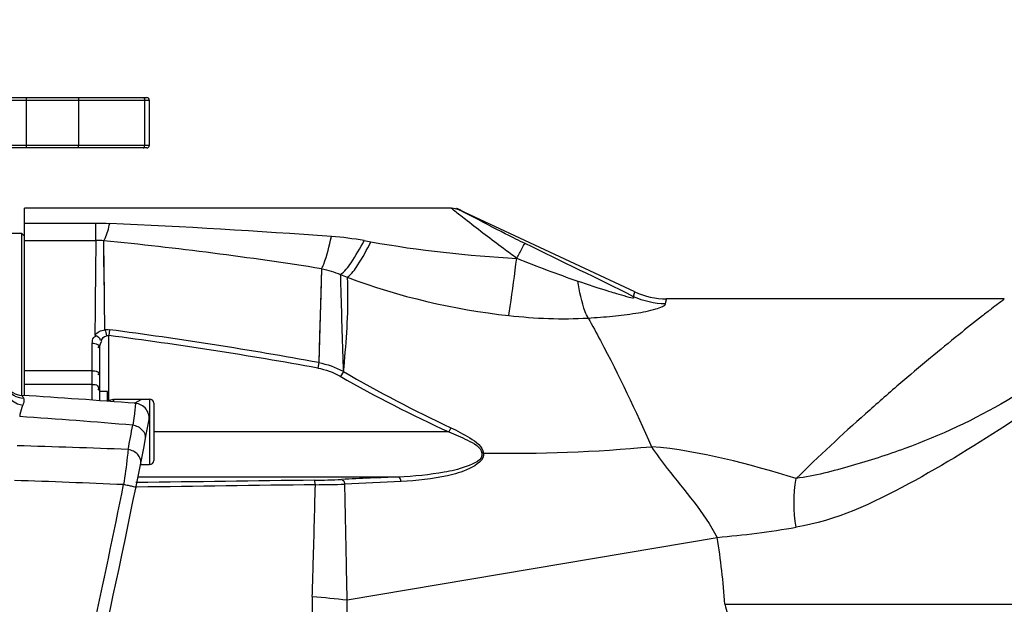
# Model space of a CAD drawing. Header units: millimetres. Extents: x 0 to 11890, y 0 to 8410.
# Tile 124 of 137: x 7547 to 7742, y 6675 to 6791. Entities that reach past the tile are written whole.
import ezdxf

# ---------------------------------------------------------------- set-up
doc = ezdxf.new("R2010")
doc.units = ezdxf.units.MM
doc.header["$LTSCALE"] = 653.95
doc.layers.get('0').update_dxf_attribs({"linetype": 'CONTINUOUS'})
for name, color, linetype in [('304102000016DXF_CONTINUOUS_LINE', 7, 'CONTINUOUS'), ('304102000018DXF_CONTINUOUS_LINE', 7, 'CONTINUOUS'), ('304104000099DXF_CONTINUOUS_LINE', 7, 'CONTINUOUS'), ('304107000014DXF_CONTINUOUS_LINE', 7, 'CONTINUOUS'), ('501023000011DXF_CONTINUOUS_LINE', 7, 'CONTINUOUS'), ('504001000008DXF_CONTINUOUS_LINE', 7, 'CONTINUOUS'), ('604006000004DXF_CONTINUOUS_LINE', 7, 'CONTINUOUS'), ('ZUIDAYUNDONGDXF_CONTINUOUS_LINE', 7, 'CONTINUOUS'), ('ZUIDAYUNDONGFANWEIDXF_DIMENSION', 7, 'CONTINUOUS')]:
    doc.layers.add(name, color=color, linetype=linetype)
doc.styles.get("Standard").update_dxf_attribs({"font": 'txt', "width": 0.7})
doc.dimstyles.new('DIMSTYLE_2', dxfattribs={"dimtxt": 120, "dimasz": 60, "dimexe": 1, "dimexo": 0, "dimgap": 3, "dimtad": 1, "dimdsep": 46, "dimtxsty": 'Standard', "dimblk": '_FILLED', "dimblk1": '_FILLED', "dimblk2": '_FILLED', "dimcen": 0.09, "dimclrt": 5, "dimazin": 2, "dimtp": 1.2, "dimtm": 1.2, "dimtfac": 1, "dimtofl": 0, "dimtmove": 0, "dimatfit": 3, "dimldrblk": '_FILLED', "dimfxl": 0, "dimtolj": 1, "dimarcsym": 0})
doc.dimstyles.new('DIMSTYLE_5', dxfattribs={"dimtxt": 120, "dimasz": 60, "dimexe": 1, "dimexo": 0, "dimgap": 3, "dimtad": 1, "dimdec": 0, "dimdsep": 46, "dimtxsty": 'Standard', "dimblk": '_FILLED', "dimblk1": '_FILLED', "dimblk2": '_FILLED', "dimcen": 0.09, "dimclrt": 5, "dimazin": 2, "dimtp": 1.2, "dimtm": 1.2, "dimtfac": 1, "dimtdec": 0, "dimtofl": 0, "dimtmove": 0, "dimatfit": 3, "dimldrblk": '_FILLED', "dimfxl": 0, "dimtolj": 1, "dimarcsym": 0})
doc.dimstyles.new('DIMSTYLE_9', dxfattribs={"dimtxt": 120, "dimasz": 60, "dimexe": 1, "dimexo": 0, "dimgap": 3, "dimtad": 0, "dimtih": 1, "dimtoh": 1, "dimdec": 0, "dimdsep": 46, "dimtxsty": 'Standard', "dimblk": '_FILLED', "dimblk1": '_FILLED', "dimblk2": '_FILLED', "dimcen": 0.09, "dimclrt": 5, "dimazin": 2, "dimtp": 2, "dimtm": 2, "dimtfac": 1, "dimtdec": 0, "dimtofl": 0, "dimtmove": 0, "dimatfit": 3, "dimldrblk": '_FILLED', "dimfxl": 0, "dimtolj": 1, "dimarcsym": 0})

# ---------------------------------------------------------------- blocks, each defined once
blk = doc.blocks.new('_FILLED')
at = {"color": 0, "linetype": 'ByBlock'}
blk.add_solid([(0, 0), (-1, 0.1667), (-1, -0.1667)], dxfattribs=at)
blk = doc.blocks.new('*D2')
at = {"layer": 'ZUIDAYUNDONGFANWEIDXF_DIMENSION', "color": 2, "linetype": 'Continuous'}
for p, q in [((7291.47, 6503.74), (7291.47, 6937.27)), ((8336.47, 6739.44), (8336.47, 6937.27)), ((7291.47, 6927.27), (7813.97, 6927.27)), ((8336.47, 6927.27), (7813.97, 6927.27))]:
    blk.add_line(p, q, dxfattribs=at)
at = {"layer": 'ZUIDAYUNDONGFANWEIDXF_DIMENSION', "color": 2, "linetype": 'Continuous', "xscale": 60, "yscale": 60, "zscale": 60, "rotation": 180}
blk.add_blockref('_FILLED', (7291.47, 6927.27), dxfattribs=at)
at = {"layer": 'ZUIDAYUNDONGFANWEIDXF_DIMENSION', "color": 2, "linetype": 'Continuous', "xscale": 60, "yscale": 60, "zscale": 60}
blk.add_blockref('_FILLED', (8336.47, 6927.27), dxfattribs=at)
blk = doc.blocks.new('*D7')
at = {"layer": 'ZUIDAYUNDONGFANWEIDXF_DIMENSION', "color": 2, "linetype": 'Continuous'}
for p, q in [((7880.46, 6795.21), (6197.14, 6795.21)), ((6207.14, 6795.21), (6207.14, 6021.97)), ((6207.14, 5248.74), (6207.14, 6021.97)), ((6969.62, 5248.74), (6197.14, 5248.74))]:
    blk.add_line(p, q, dxfattribs=at)
at = {"layer": 'ZUIDAYUNDONGFANWEIDXF_DIMENSION', "color": 2, "linetype": 'Continuous', "xscale": 60, "yscale": 60, "zscale": 60}
for p, rotation in [((6207.14, 6795.21), 90), ((6207.14, 5248.74), 270)]:
    blk.add_blockref('_FILLED', p, dxfattribs=dict(at, rotation=rotation))
blk = doc.blocks.new('*D17')
at = {"layer": 'ZUIDAYUNDONGFANWEIDXF_DIMENSION', "color": 2, "linetype": 'Continuous'}
blk.add_line((7291.47, 7528.08), (9407.13, 7528.08), dxfattribs=at)

msp = doc.modelspace()

# ---------------------------------------------------------------- linework, layer by layer
at = {"layer": '304102000016DXF_CONTINUOUS_LINE', "color": 7, "linetype": 'Continuous'}
for p, q in [((7547.466, 6716.536), (7547.466, 6753.736)), ((7632.313, 6753.735), (7547.466, 6753.735)), ((7668.787, 6737.141), (7634.003, 6753.36)), ((7742.24, 6735.735), (7675.126, 6735.735)), ((7562.466, 6715.522), (7562.466, 6725.828))]:
    msp.add_line(p, q, dxfattribs=at)
at = {"layer": '304102000016DXF_CONTINUOUS_LINE', "color": 9, "linetype": 'Continuous'}
for p, q in [((7547.466, 6750.797), (7561.683, 6750.797)), ((7561.683, 6747.37), (7561.683, 6750.797)), ((7547.466, 6747.37), (7561.683, 6747.37)), ((7563.45, 6729.607), (7563.25, 6747.282)), ((7606.54, 6741.723), (7605.959, 6723.084)), ((7606.54, 6741.723), (7606.382, 6736.564)), ((7668.541, 6736.181), (7668.787, 6737.141)), ((7674.881, 6734.755), (7675.126, 6735.735)), ((7564.414, 6729.603), (7564.266, 6728.453)), ((7564.266, 6715.51), (7564.266, 6728.453)), ((7560.966, 6715.629), (7560.966, 6726.934)), ((7605.959, 6723.084), (7605.764, 6722.008)), ((7560.966, 6721.472), (7547.466, 6721.472)), ((7610.874, 6721.31), (7610.314, 6720.325)), ((7560.966, 6718.757), (7547.466, 6718.757)), ((7631.826, 6709.327), (7573.166, 6709.327)), ((7632.206, 6710.161), (7631.826, 6709.327)), ((7569.813, 6699.263), (7569.608, 6699.26)), ((7569.814, 6699.262), (7569.608, 6699.26)), ((7621.833, 6700.361), (7570.033, 6700.361)), ((7569.811, 6698.351), (7569.619, 6698.348)), ((7569.812, 6698.35), (7569.62, 6698.347)), ((7611.625, 6675.95), (7685.153, 6688.362)), ((7686.678, 6675.076), (7779.28, 6675.076))]:
    msp.add_line(p, q, dxfattribs=at)
for points in [[(7563.358, 6737.613), (7563.288, 6743.562), (7563.25, 6747.282)], [(7606.382, 6736.564), (7606.129, 6728.441), (7605.959, 6723.084)], [(7668.541, 6736.181), (7668.755, 6737.016), (7668.789, 6737.139)], [(7674.881, 6734.755), (7675.094, 6735.608), (7675.129, 6735.735)], [(7563.45, 6729.607), (7563.673, 6729.629), (7563.903, 6729.636), (7564.148, 6729.629), (7564.414, 6729.603)], [(7563.74, 6728.458), (7563.862, 6728.479), (7563.987, 6728.486), (7564.121, 6728.478), (7564.266, 6728.453)], [(7638.741, 6705.103), (7638.631, 6705.1), (7638.519, 6705.094), (7638.407, 6705.083)]]:
    msp.add_lwpolyline(points, dxfattribs=at)
at = {"layer": '304102000016DXF_CONTINUOUS_LINE', "color": 7, "linetype": 'Continuous'}
for centre, radius, start, end in [((7632.313, 6749.735), 4, 65, 89.99977), ((7675.126, 6750.735), 15, 244.99998, 270)]:
    msp.add_arc(centre, radius, start, end, dxfattribs=at)
at = {"layer": '304102000016DXF_CONTINUOUS_LINE', "color": 9, "linetype": 'Continuous'}
for centre, radius, start, end in [((7490.335, 5124.007), 1628.415, 85.838775, 87.392229), ((7604.083, 6686.612), 61.675, 79.79892, 85.89465), ((7561.685, 6733.384), 13.986, 83.57362, 90.00798), ((7490.557, 6009.919), 740.937, 80.994167, 84.369684), ((7712.833, 7289.74), 551.18, 259.77656, 259.91766), ((6692.749, 4770.563), 2194.499, 63.59882, 64.224281), ((7718.358, 7019.708), 299.336, 248.8295, 249.11235), ((7459.142, 5914.78), 820.436, 79.705198, 82.638331), ((7458.199, 5917.091), 819.425, 79.61151, 82.552299), ((7749.478, 6960.524), 276.468, 239.91131, 244.9011), ((7744.199, 6955.678), 270.77, 240.34372, 245.47994), ((7643.719, 7010.414), 305.351, 269.06586, 275.33248), ((7603.015, 6862.087), 162.375, 270.73364, 272.64814), ((7664.795, 5543.202), 1157.956, 92.126297, 92.686669), ((7663.342, 5652.236), 1048.01, 92.241284, 92.854177), ((7603.476, 6950.995), 252.167, 270.41376, 271.74553), ((7667.818, 6886.094), 198.49, 275.01042, 279.58526), ((7558.918, 6667.141), 128.006, 3.55401, 9.54251), ((7762.025, 6671.769), 157.401, 178.23697, 180.46775)]:
    msp.add_arc(centre, radius, start, end, dxfattribs=at)
for points, knots in [([(7647.026, 6746.716), (7645.681, 6747.366), (7642.621, 6748.805), (7631.042, 6754.987), (7634.004, 6753.36)], [0, 0, 0, 0, 0.3066189, 1, 1, 1, 1]), ([(7635.475, 6751.237), (7635.061, 6751.56), (7634.007, 6752.393), (7632.943, 6753.214), (7632.313, 6753.735)], [0, 0, 0, 0, 0.3914154, 1, 1, 1, 1]), ([(7563.25, 6747.282), (7563.362, 6747.43), (7563.917, 6748.527), (7564.193, 6749.727), (7564.426, 6750.735)], [0, 0, 0, 0, 0.1520264, 1, 1, 1, 1]), ([(7645.366, 6743.796), (7644.477, 6744.44), (7641.147, 6746.876), (7637.861, 6749.373), (7635.475, 6751.237)], [0, 0, 0, 0, 0.2661666, 1, 1, 1, 1]), ([(7606.54, 6741.723), (7606.711, 6742.014), (7607.573, 6744.089), (7608.078, 6746.277), (7608.498, 6748.128)], [0, 0, 0, 0, 0.1509723, 1, 1, 1, 1]), ([(7561.683, 6747.37), (7561.67, 6746.469), (7561.583, 6740.188), (7561.528, 6733.907), (7561.473, 6728.527)], [0, 0, 0, 0, 0.1434982, 1, 1, 1, 1]), ([(7610.255, 6740.574), (7611.146, 6741.133), (7612.839, 6743.442), (7614.22, 6745.793), (7615.006, 6747.312)], [0, 0, 0, 0, 0.3807828, 1, 1, 1, 1]), ([(7611.634, 6740.044), (7612.519, 6740.656), (7614.181, 6743.065), (7615.558, 6745.501), (7616.342, 6747.072)], [0, 0, 0, 0, 0.3799902, 1, 1, 1, 1]), ([(7645.336, 6743.819), (7645.67, 6744.491), (7646.244, 6745.409), (7646.715, 6746.516), (7647.026, 6746.716)], [0, 0, 0, 0, 0.6701375, 1, 1, 1, 1]), ([(7775.558, 6745.698), (7767.393, 6733.303), (7749.77, 6718.016), (7726.102, 6706.99), (7711.838, 6702.477), (7704.573, 6700.573), (7700.869, 6700.07)], [0, 0, 0, 0, 0.498099, 0.7489972, 0.8745879, 1, 1, 1, 1]), ([(7643.736, 6732.434), (7643.845, 6733.036), (7644.44, 6736.819), (7644.93, 6740.617), (7645.331, 6743.809)], [0, 0, 0, 0, 0.1595972, 1, 1, 1, 1]), ([(7778.899, 6743.498), (7774.511, 6736.836), (7763.578, 6724.861), (7743.809, 6711.159), (7723.514, 6698.64), (7708.726, 6691.696), (7700.869, 6690.375)], [0, 0, 0, 0, 0.2497688, 0.5000948, 0.7505311, 1, 1, 1, 1]), ([(7610.255, 6740.574), (7610.284, 6739.513), (7610.461, 6733.081), (7610.684, 6726.649), (7610.834, 6721.277)], [0, 0, 0, 0, 0.1649358, 1, 1, 1, 1]), ([(7611.634, 6740.044), (7611.679, 6738.982), (7611.831, 6732.718), (7611.345, 6726.453), (7610.834, 6721.277)], [0, 0, 0, 0, 0.1697189, 1, 1, 1, 1]), ([(7657.44, 6739.292), (7659.368, 6738.634), (7662.791, 6737.468), (7665.151, 6736.867), (7669.092, 6735.599), (7668.541, 6736.181)], [0, 0, 0, 0, 0.5290375, 0.7920518, 1, 1, 1, 1]), ([(7659.529, 6731.936), (7659.303, 6732.329), (7658.285, 6734.685), (7657.788, 6737.218), (7657.44, 6739.292)], [0, 0, 0, 0, 0.1772263, 1, 1, 1, 1]), ([(7659.529, 6731.936), (7661.144, 6732.033), (7664.315, 6732.272), (7668.773, 6732.819), (7672.192, 6733.458), (7674.063, 6734.113), (7674.819, 6734.51), (7674.881, 6734.755)], [0, 0, 0, 0, 0.3077516, 0.6031485, 0.8603975, 0.9520095, 1, 1, 1, 1]), ([(7742.239, 6735.735), (7742.115, 6735.725), (7741.789, 6735.27), (7740.884, 6734.764), (7739.556, 6733.631), (7736.902, 6731.613), (7732.846, 6728.352), (7727.304, 6723.841), (7721.121, 6718.619), (7712.128, 6710.747), (7705.374, 6704.458), (7700.869, 6700.07)], [0, 0, 0, 0, 0.0068052, 0.0268024, 0.0587807, 0.1011615, 0.2105842, 0.3439245, 0.4936059, 0.6547948, 1, 1, 1, 1]), ([(7659.529, 6731.936), (7660.36, 6730.457), (7664.913, 6722.125), (7668.979, 6713.53), (7672.101, 6706.385)], [0, 0, 0, 0, 0.1787596, 1, 1, 1, 1]), ([(7560.966, 6726.934), (7560.966, 6727.32), (7560.998, 6727.973), (7561.503, 6728.279), (7561.658, 6728.349)], [0, 0, 0, 0, 0.6951338, 1, 1, 1, 1]), ([(7560.966, 6726.934), (7561.316, 6726.934), (7561.783, 6726.894), (7562.372, 6726.452), (7562.182, 6726.149), (7562.079, 6726.052)], [0, 0, 0, 0, 0.5657957, 0.7711383, 1, 1, 1, 1]), ([(7560.966, 6721.472), (7561.315, 6721.472), (7561.761, 6721.441), (7562.372, 6721.04), (7562.179, 6720.754), (7562.079, 6720.668)], [0, 0, 0, 0, 0.5799845, 0.7816579, 1, 1, 1, 1]), ([(7560.966, 6718.757), (7561.321, 6718.757), (7562.095, 6718.756), (7562.26, 6717.847), (7562.079, 6717.629)], [0, 0, 0, 0, 0.5563725, 1, 1, 1, 1]), ([(7631.826, 6709.327), (7633.09, 6708.834), (7635.314, 6707.82), (7638.194, 6706.352), (7638.407, 6705.083)], [0, 0, 0, 0, 0.5133923, 1, 1, 1, 1]), ([(7632.206, 6710.161), (7633.508, 6709.552), (7635.84, 6708.334), (7638.548, 6706.447), (7638.741, 6705.103)], [0, 0, 0, 0, 0.5141242, 1, 1, 1, 1]), ([(7638.407, 6705.083), (7638.633, 6703.74), (7634.787, 6702.108), (7629.678, 6700.971), (7624.87, 6700.458), (7621.833, 6700.361)], [0, 0, 0, 0, 0.230446, 0.486126, 1, 1, 1, 1]), ([(7638.741, 6705.103), (7638.938, 6703.728), (7635.581, 6701.608), (7630.234, 6700.221), (7625.441, 6699.565), (7622.356, 6699.444)], [0, 0, 0, 0, 0.2310908, 0.4862797, 1, 1, 1, 1]), ([(7672.095, 6706.386), (7673.098, 6704.906), (7677.51, 6698.951), (7682.561, 6693.362), (7685.153, 6688.362)], [0, 0, 0, 0, 0.2408726, 1, 1, 1, 1]), ([(7605.297, 6698.835), (7605.28, 6699.038), (7605.219, 6699.308), (7605.184, 6699.675), (7605.094, 6699.726)], [0, 0, 0, 0, 0.6634123, 1, 1, 1, 1]), ([(7611.157, 6698.946), (7611.107, 6699.167), (7611.169, 6699.562), (7610.668, 6699.725), (7610.602, 6699.633)], [0, 0, 0, 0, 0.6676319, 1, 1, 1, 1]), ([(7622.356, 6699.444), (7622.314, 6699.66), (7622.208, 6699.989), (7621.971, 6700.333), (7621.833, 6700.361)], [0, 0, 0, 0, 0.6099478, 1, 1, 1, 1]), ([(7604.699, 6676.611), (7604.756, 6678.516), (7604.971, 6685.923), (7605.161, 6693.332), (7605.297, 6698.835)], [0, 0, 0, 0, 0.2571274, 1, 1, 1, 1]), ([(7611.625, 6675.95), (7611.585, 6677.92), (7611.428, 6685.585), (7611.266, 6693.25), (7611.157, 6698.946)], [0, 0, 0, 0, 0.2569865, 1, 1, 1, 1])]:
    msp.add_open_spline(points, degree=3, knots=knots, dxfattribs=at)
for points in [[(7561.683, 6750.797), (7562.595, 6750.797), (7563.511, 6750.797), (7564.419, 6750.704)], [(7616.342, 6747.072), (7625.928, 6745.37), (7635.644, 6744.318), (7645.366, 6743.796)], [(7645.331, 6743.809), (7649.335, 6742.221), (7653.363, 6740.684), (7657.44, 6739.292)], [(7606.54, 6741.723), (7607.816, 6741.496), (7609.07, 6741.1), (7610.255, 6740.574)], [(7611.634, 6740.044), (7621.932, 6736.162), (7632.82, 6733.626), (7643.761, 6732.432)], [(7674.881, 6734.755), (7672.715, 6734.77), (7670.505, 6735.267), (7668.541, 6736.181)], [(7643.761, 6732.432), (7648.988, 6731.858), (7654.279, 6731.624), (7659.529, 6731.937)], [(7561.473, 6728.527), (7561.932, 6729.121), (7562.703, 6729.523), (7563.45, 6729.607)], [(7561.473, 6728.527), (7561.91, 6728.391), (7562.622, 6727.983), (7562.449, 6727.558)], [(7563.45, 6729.607), (7563.618, 6729.25), (7563.695, 6728.85), (7563.74, 6728.458)], [(7562.466, 6725.828), (7562.466, 6726.331), (7562.504, 6726.943), (7562.879, 6727.279)], [(7562.742, 6727.392), (7562.91, 6727.814), (7563.279, 6728.406), (7563.726, 6728.332)], [(7605.959, 6723.084), (7607.645, 6722.784), (7609.298, 6722.184), (7610.796, 6721.355)], [(7605.764, 6722.008), (7607.321, 6721.725), (7608.847, 6721.158), (7610.223, 6720.376)], [(7700.869, 6700.07), (7691.469, 6702.903), (7681.884, 6705.552), (7672.101, 6706.385)], [(7605.094, 6699.726), (7593.334, 6699.566), (7581.574, 6699.412), (7569.814, 6699.262)], [(7700.869, 6690.375), (7700.333, 6693.562), (7700.295, 6696.89), (7700.869, 6700.07)], [(7605.297, 6698.835), (7593.469, 6698.664), (7581.64, 6698.503), (7569.812, 6698.35)], [(7604.699, 6676.611), (7607.012, 6676.447), (7609.323, 6676.233), (7611.625, 6675.95)], [(7611.687, 6670.372), (7611.66, 6672.231), (7611.645, 6674.091), (7611.625, 6675.95)], [(7686.678, 6675.076), (7686.853, 6674.433), (7687.029, 6673.789), (7687.229, 6673.153)]]:
    msp.add_open_spline(points, degree=3, dxfattribs=at)
at = {"layer": '304102000018DXF_CONTINUOUS_LINE', "color": 7, "linetype": 'Continuous'}
for centre, radius, start, end in [((7547.249, 6720.558), 4, 211.47582, 266.44174), ((7453.906, 5219.458), 1500, 85.580469, 86.441741), ((7569.263, 6712.006), 3, 349.1041, 85.58047), ((6099.251, 6994.977), 1500, 345.790405, 349.104098)]:
    msp.add_arc(centre, radius, start, end, dxfattribs=at)
at = {"layer": '304102000018DXF_CONTINUOUS_LINE', "color": 9, "linetype": 'Continuous'}
for centre, radius, start, end in [((7475.41, 5624.309), 1090.365, 85.075293, 86.26007), ((6223.204, 6965.966), 1369.814, 349.052261, 349.257917), ((7493.663, 4845.825), 1861.483, 87.708576, 88.388268), ((7450.774, 3957.357), 2743.958, 87.568739, 88.02181), ((6025.662, 7007.033), 1572.018, 346.507165, 348.694171)]:
    msp.add_arc(centre, radius, start, end, dxfattribs=at)
for points, knots in [([(7543.912, 6716.993), (7544.335, 6716.077), (7545.478, 6715.06), (7546.791, 6714.686), (7547.14, 6714.627)], [0, 0, 0, 0, 0.7403602, 1, 1, 1, 1]), ([(7543.981, 6718.192), (7544.261, 6717.573), (7545.207, 6716.465), (7546.59, 6716.034), (7547.283, 6716)], [0, 0, 0, 0, 0.4944713, 1, 1, 1, 1]), ([(7547.001, 6716.566), (7546.951, 6716.569), (7547.2, 6716.24), (7547.212, 6716.143), (7547.283, 6716)], [0, 0, 0, 0, 0.2390976, 1, 1, 1, 1]), ([(7547.283, 6716), (7547.326, 6715.913), (7547.451, 6715.451), (7547.295, 6714.966), (7547.14, 6714.627)], [0, 0, 0, 0, 0.205272, 1, 1, 1, 1]), ([(7569.494, 6714.997), (7569.52, 6714.995), (7569.516, 6714.85), (7569.523, 6714.677), (7569.488, 6714.298), (7569.416, 6713.572), (7569.255, 6712.327), (7569.104, 6711.262), (7569.014, 6710.649)], [0, 0, 0, 0, 0.0178156, 0.0671273, 0.1485081, 0.2612068, 0.5761453, 1, 1, 1, 1]), ([(7547.14, 6714.627), (7547.067, 6714.469), (7546.766, 6713.741), (7546.597, 6712.961), (7546.532, 6712.352)], [0, 0, 0, 0, 0.2213855, 1, 1, 1, 1]), ([(7571.538, 6707.975), (7571.649, 6708.547), (7571.027, 6709.959), (7569.736, 6710.506), (7569.014, 6710.649)], [0, 0, 0, 0, 0.4418292, 1, 1, 1, 1]), ([(7568.089, 6705.82), (7568.038, 6705.317), (7567.777, 6702.986), (7567.452, 6700.663), (7567.175, 6698.845)], [0, 0, 0, 0, 0.2157207, 1, 1, 1, 1]), ([(7570.596, 6703.185), (7570.707, 6703.745), (7570.077, 6705.138), (7568.805, 6705.673), (7568.089, 6705.82)], [0, 0, 0, 0, 0.4385023, 1, 1, 1, 1]), ([(7569.62, 6698.304), (7569.632, 6698.364), (7569.238, 6698.333), (7568.895, 6698.526), (7568.06, 6698.645), (7567.498, 6698.779), (7567.175, 6698.845)], [0, 0, 0, 0, 0.0733732, 0.2837942, 0.6057551, 1, 1, 1, 1])]:
    msp.add_open_spline(points, degree=3, knots=knots, dxfattribs=at)
at = {"layer": '304104000099DXF_CONTINUOUS_LINE', "color": 7, "linetype": 'Continuous'}
for p, q in [((7546.966, 6748.735), (7541.466, 6748.735)), ((7546.966, 6716.566), (7546.966, 6748.735)), ((7546.966, 6748.735), (7547.466, 6748.235))]:
    msp.add_line(p, q, dxfattribs=at)
at = {"layer": '304107000014DXF_CONTINUOUS_LINE', "color": 7, "linetype": 'Continuous'}
for p, q in [((7535.466, 6775.735), (7571.786, 6775.735)), ((7572.286, 6775.235), (7572.286, 6766.235)), ((7571.786, 6765.735), (7535.466, 6765.735))]:
    msp.add_line(p, q, dxfattribs=at)
at = {"layer": '304107000014DXF_CONTINUOUS_LINE', "color": 9, "linetype": 'Continuous'}
for p, q in [((7547.872, 6765.735), (7547.872, 6775.735)), ((7535.466, 6775.235), (7572.286, 6775.235)), ((7558.253, 6775.235), (7558.253, 6766.235)), ((7571.352, 6775.235), (7571.352, 6766.235)), ((7572.286, 6766.235), (7535.466, 6766.235))]:
    msp.add_line(p, q, dxfattribs=at)
at = {"layer": '304107000014DXF_CONTINUOUS_LINE', "color": 7, "linetype": 'Continuous'}
for centre, start, end in [((7571.786, 6775.235), 0, 90), ((7571.786, 6766.235), 270, 360)]:
    msp.add_arc(centre, 0.5, start, end, dxfattribs=at)
at = {"layer": '304107000014DXF_CONTINUOUS_LINE', "color": 9, "linetype": 'Continuous'}
for points, knots in [([(7558.08, 6775.735), (7558.144, 6775.735), (7558.244, 6775.514), (7558.253, 6775.354), (7558.253, 6775.235)], [0, 0, 0, 0, 0.3482467, 1, 1, 1, 1]), ([(7571.085, 6775.735), (7571.122, 6775.735), (7571.317, 6775.645), (7571.352, 6775.399), (7571.352, 6775.235)], [0, 0, 0, 0, 0.1817185, 1, 1, 1, 1]), ([(7558.08, 6765.735), (7558.144, 6765.735), (7558.244, 6765.956), (7558.253, 6766.116), (7558.253, 6766.235)], [0, 0, 0, 0, 0.3482467, 1, 1, 1, 1]), ([(7571.085, 6765.735), (7571.122, 6765.735), (7571.317, 6765.826), (7571.352, 6766.072), (7571.352, 6766.235)], [0, 0, 0, 0, 0.1817185, 1, 1, 1, 1])]:
    msp.add_open_spline(points, degree=3, knots=knots, dxfattribs=at)
at = {"layer": '501023000011DXF_CONTINUOUS_LINE', "color": 7, "linetype": 'Continuous'}
for p, q in [((7565.166, 6715.827), (7565.166, 6715.322)), ((7565.166, 6715.827), (7572.366, 6715.827)), ((7573.166, 6715.027), (7573.166, 6703.627)), ((7570.525, 6702.827), (7572.366, 6702.827))]:
    msp.add_line(p, q, dxfattribs=at)
at = {"layer": '501023000011DXF_CONTINUOUS_LINE', "color": 2, "linetype": 'Continuous'}
for p, q in [((7569.374, 6715.007), (7570.795, 6715.827)), ((7570.553, 6702.967), (7570.795, 6702.827))]:
    msp.add_line(p, q, dxfattribs=at)
at = {"layer": '501023000011DXF_CONTINUOUS_LINE', "color": 9, "linetype": 'Continuous'}
msp.add_line((7572.366, 6715.827), (7572.366, 6702.827), dxfattribs=at)
at = {"layer": '501023000011DXF_CONTINUOUS_LINE', "color": 7, "linetype": 'Continuous'}
for centre, start, end in [((7572.366, 6715.027), 0, 90), ((7572.366, 6703.627), 270, 360)]:
    msp.add_arc(centre, 0.8, start, end, dxfattribs=at)
at = {"layer": '504001000008DXF_CONTINUOUS_LINE', "color": 7, "linetype": 'Continuous'}
for p, q in [((7563.966, 6717.327), (7562.466, 6717.327)), ((7563.966, 6715.412), (7563.966, 6717.327))]:
    msp.add_line(p, q, dxfattribs=at)
at = {"layer": '604006000004DXF_CONTINUOUS_LINE', "color": 7, "linetype": 'Continuous'}
for p, q in [((7563.966, 6715.51), (7565.123, 6715.827)), ((7565.123, 6715.827), (7565.123, 6715.327)), ((7565.123, 6715.827), (7565.166, 6715.671))]:
    msp.add_line(p, q, dxfattribs=at)
at = {"layer": 'ZUIDAYUNDONGDXF_CONTINUOUS_LINE', "color": 2, "linetype": 'Continuous'}
for centre, radius, start, end in [((7291.466, 5703.735), 1824.344, 295, 180), ((6531.466, 5703.735), 1064.344, 10.940424, 139.059576)]:
    msp.add_arc(centre, radius, start, end, dxfattribs=at)

# ---------------------------------------------------------------- dimensions: what is measured, and where the dimension line sits
at = {"layer": 'ZUIDAYUNDONGFANWEIDXF_DIMENSION', "color": 2, "linetype": 'Continuous'}
dim = msp.add_ordinate_dim(feature_location=(7291.466, 7528.08), offset=(2115.667, 0), dtype=0, origin=(7291.466, 5248.735), dimstyle='DIMSTYLE_9', override={"dimgap": 29.999891, "dimtad": 1, "dimtih": 0, "dimtoh": 0}, dxfattribs=at)
dim.commit()
dim.dimension.update_dxf_attribs({"geometry": '*D17', "text_midpoint": (9467.132, 7558.08)})
for base, p1, p2, angle, dimstyle, picture, middle in [((7291.466, 6927.267), (8336.466, 6739.439), (7291.466, 6503.735), 180, 'DIMSTYLE_2', '*D2', (7645.966, 6927.267)), ((6207.143, 6795.206), (6969.618, 5248.735), (7880.459, 6795.206), 90, 'DIMSTYLE_5', '*D7', (6207.143, 5853.97))]:
    dim = msp.add_linear_dim(base=base, p1=p1, p2=p2, angle=angle, dimstyle=dimstyle, dxfattribs=at)
    dim.commit()
    dim.dimension.update_dxf_attribs({"geometry": picture, "text_midpoint": middle, "dimtype": 160})

doc.saveas('drawing.dxf')
